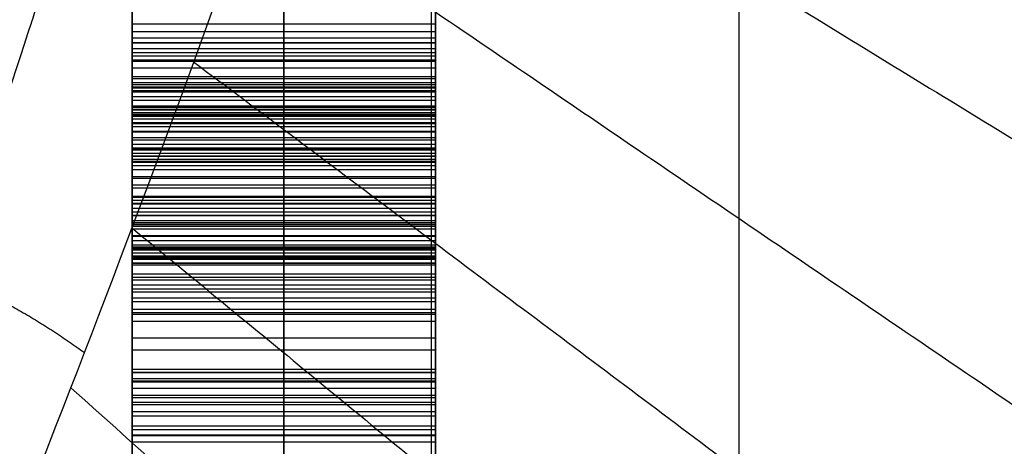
# Model space of a CAD drawing. Header units: millimetres. Extents: x -105 to 152, y -114 to 65.
# Tile 196 of 256: x 103.891 to 105.513, y -49.995 to -49.291. Entities that reach past the tile are written whole.
import ezdxf

# ---------------------------------------------------------------- set-up
doc = ezdxf.new("R2010")
doc.units = ezdxf.units.MM
doc.layers.add('Layer 01', color=7, linetype='Continuous', true_color=0x000000)

# ---------------------------------------------------------------- blocks, each defined once
blk = doc.blocks.new('Block 02')
at = {"layer": 'Layer 01'}
for p, q in [((104.576, -49.9343, -25.3488), (104.576, -46.3977, -25.3488)), ((104.326, -47.6093, -16.59), (104.326, -49.967, -17.4018)), ((104.326, -49.5945, -17.0124), (104.326, -47.6932, -16.3579)), ((104.576, -49.5252, -14.6129), (104.576, -47.9777, -14.6129)), ((104.326, -49.2987, -12.7126), (104.326, -48.7725, -12.5796)), ((104.326, -49.2209, -13.423), (104.326, -49.3303, -12.9922)), ((104.326, -49.3457, -8.4815), (104.326, -49.2229, -9.2204)), ((104.326, -49.2229, -9.2204), (104.326, -49.3396, -9.2399)), ((104.076, -49.2915, -13.8509), (104.076, -49.2915, -14.2022)), ((104.076, -49.2915, -15.1324), (104.076, -49.2915, -15.3764)), ((104.326, -49.5691, -11.6438), (104.326, -49.2987, -12.7126)), ((104.326, -49.3303, -12.9922), (104.326, -51.1641, -13.4564)), ((104.076, -49.442, -12.5501), (104.076, -49.3398, -12.5501)), ((104.576, -49.3457, -9.204), (104.076, -49.3457, -9.204)), ((104.326, -49.3396, -9.2399), (104.326, -49.3517, -9.1682)), ((104.326, -49.4623, -8.501), (104.326, -49.3457, -8.4815)), ((104.326, -49.3947, -12.7369), (104.326, -49.6286, -11.8121)), ((104.326, -50.8299, -13.1003), (104.326, -49.3947, -12.7369)), ((104.576, -49.404, -8.4912), (104.076, -49.404, -8.4912)), ((104.576, -49.4107, -8.0881), (104.076, -49.4107, -8.0881)), ((104.326, -49.4186, -8.0398), (104.326, -49.4028, -8.1364)), ((104.326, -49.4028, -8.1364), (104.326, -51.6389, -9.0679)), ((104.326, -51.7799, -7.9188), (104.326, -49.4186, -8.0398)), ((104.576, -49.4339, -12.1782), (104.076, -49.4339, -12.1782)), ((104.326, -49.4484, -8.5842), (104.326, -49.4623, -8.501)), ((104.576, -49.4553, -8.5426), (104.076, -49.4553, -8.5426)), ((104.326, -49.5644, -7.1593), (104.326, -49.4678, -7.7426)), ((104.326, -49.4678, -7.7426), (104.326, -49.5845, -7.7621)), ((104.576, -50.2389, -12.4562), (104.576, -49.4657, -12.4562)), ((104.576, -49.5117, -12.2745), (104.076, -49.5117, -12.2745)), ((104.326, -49.5055, -9.0278), (104.326, -51.7793, -9.4039)), ((104.576, -49.5161, -7.451), (104.076, -49.5161, -7.451)), ((104.576, -49.5261, -7.7524), (104.076, -49.5261, -7.7524)), ((104.076, -49.6922, -14.7309), (104.076, -49.5315, -14.7309)), ((104.326, -51.6334, -9.1001), (104.326, -49.5504, -8.7556)), ((104.326, -49.6811, -7.1787), (104.326, -49.5644, -7.1593)), ((104.326, -49.6487, -11.6639), (104.326, -49.5691, -11.6438)), ((104.576, -49.5893, -7.7329), (104.076, -49.5893, -7.7329)), ((104.326, -49.5845, -7.7621), (104.326, -49.5942, -7.7037)), ((104.576, -49.6089, -11.6538), (104.076, -49.6089, -11.6538)), ((104.576, -49.6227, -7.169), (104.076, -49.6227, -7.169)), ((104.326, -49.6286, -11.8121), (104.326, -50.8342, -13.0845)), ((104.326, -51.2042, -13.2972), (104.326, -49.6487, -11.6639)), ((104.326, -49.6714, -7.2371), (104.326, -49.6811, -7.1787)), ((104.576, -49.6762, -7.2079), (104.076, -49.6762, -7.2079)), ((104.076, -49.7559, -11.7765), (104.076, -49.7559, -11.9465)), ((104.076, -49.7559, -12.8284), (104.076, -49.7559, -13.0999)), ((104.326, -49.7504, -7.55), (104.326, -51.7853, -7.8866)), ((104.326, -52.043, -7.8095), (104.326, -49.7692, -7.4333)), ((104.326, -49.8837, -16.6332), (104.326, -49.7889, -16.9084)), ((104.576, -49.8363, -16.7708), (104.076, -49.8363, -16.7708)), ((104.326, -49.9615, -16.6599), (104.326, -49.8837, -16.6332)), ((104.326, -49.9147, -16.7954), (104.326, -49.9615, -16.6599)), ((104.576, -49.9226, -16.6466), (104.076, -49.9226, -16.6466)), ((104.576, -49.9381, -16.7277), (104.076, -49.9381, -16.7277)), ((104.326, -49.967, -17.4018), (104.326, -49.9876, -17.3417)), ((104.576, -49.9773, -17.3718), (104.076, -49.9773, -17.3718))]:
    blk.add_line(p, q, dxfattribs=at)
at = {"layer": 'Layer 01', "extrusion": (-1, 1.67332e-29, 9.6609e-30)}
blk.add_arc((0, 0, -104.576), 56, 304.86576, 355.13424, dxfattribs=at)
at = {"layer": 'Layer 01', "extrusion": (-1, 3.09204e-29, 9.24197e-30)}
blk.add_arc((0, 0, -104.576), 56, 304.86576, 355.13424, dxfattribs=at)
at = {"layer": 'Layer 01', "extrusion": (-1, 4.11857e-15, 4.23704e-15)}
blk.add_arc((50.9195, -50.9892, -105.076), 8.5, 90, 134.18773, dxfattribs=at)
at = {"layer": 'Layer 01', "extrusion": (1, 1.22039e-14, 9.56905e-15)}
blk.add_arc((18, 4.5, 105.076), 80.0508, 209.42233, 218.099946, dxfattribs=at)
at = {"layer": 'Layer 01'}
for points in [[(104.576, -55.7982, -4.75), (104.576, -46.9588, -4.75), (104.576, -38.1194, -4.75)], [(104.5689, -40.0716, 4.631), (104.5689, -47.9349, 4.631), (104.5689, -55.7982, 4.631)], [(104.076, -49.967, -17.4018), (104.076, -48.7882, -16.9959), (104.076, -47.6093, -16.59)], [(104.576, -49.967, -17.4018), (104.576, -48.7882, -16.9959), (104.576, -47.6093, -16.59)], [(104.076, -47.6932, -16.3579), (104.076, -48.6438, -16.6851), (104.076, -49.5945, -17.0124)], [(104.576, -47.6932, -16.3579), (104.576, -48.6438, -16.6851), (104.576, -49.5945, -17.0124)], [(104.5711, -48.1703, 30.2188), (106.1979, -48.9585, 29.8342), (107.8248, -49.7468, 29.4496)], [(104.4764, -48.4822, 29.8598), (106.0353, -49.3366, 29.525), (107.5942, -50.191, 29.1901)], [(104.076, -48.7725, -12.5796), (104.076, -49.0356, -12.6461), (104.076, -49.2987, -12.7126)], [(104.576, -48.7725, -12.5796), (104.576, -49.0356, -12.6461), (104.576, -49.2987, -12.7126)], [(104.3789, -48.784, 29.4889), (105.8664, -49.6961, 29.1993), (107.3538, -50.6082, 28.9097)], [(104.279, -49.0766, 29.1049), (105.6923, -50.0384, 28.8564), (107.1056, -51.0001, 28.6079)], [(104.076, -49.3303, -12.9922), (104.076, -49.2756, -13.2076), (104.076, -49.2209, -13.423)], [(104.576, -49.3303, -12.9922), (104.576, -49.2756, -13.2076), (104.576, -49.2209, -13.423)], [(104.076, -49.2229, -9.2204), (104.076, -49.2843, -8.851), (104.076, -49.3457, -8.4815)], [(104.076, -49.3396, -9.2399), (104.076, -49.2813, -9.2301), (104.076, -49.2229, -9.2204)], [(104.576, -49.2229, -9.2204), (104.576, -49.2843, -8.851), (104.576, -49.3457, -8.4815)], [(104.576, -49.3396, -9.2399), (104.576, -49.2813, -9.2301), (104.576, -49.2229, -9.2204)], [(104.576, -49.2987, -12.7126), (104.326, -49.2987, -12.7126), (104.076, -49.2987, -12.7126)], [(104.076, -49.2987, -12.7126), (104.076, -49.4339, -12.1782), (104.076, -49.5691, -11.6438)], [(104.576, -49.2987, -12.7126), (104.576, -49.4339, -12.1782), (104.576, -49.5691, -11.6438)], [(104.076, -49.3106, -14.2216), (104.326, -49.3106, -14.2216), (104.576, -49.3106, -14.2216)], [(104.076, -49.3215, -15.364), (104.326, -49.3215, -15.364), (104.576, -49.3215, -15.364)], [(104.076, -49.3288, -15.1106), (104.326, -49.3288, -15.1106), (104.576, -49.3288, -15.1106)], [(104.576, -49.3303, -12.9922), (104.326, -49.3303, -12.9922), (104.076, -49.3303, -12.9922)], [(104.076, -51.1641, -13.4564), (104.076, -50.2472, -13.2243), (104.076, -49.3303, -12.9922)], [(104.576, -51.1641, -13.4564), (104.576, -50.2472, -13.2243), (104.576, -49.3303, -12.9922)], [(104.576, -49.3396, -9.2399), (104.326, -49.3396, -9.2399), (104.076, -49.3396, -9.2399)], [(104.076, -49.3517, -9.1682), (104.076, -49.3457, -9.204), (104.076, -49.3396, -9.2399)], [(104.576, -49.3457, -8.4815), (104.326, -49.3457, -8.4815), (104.076, -49.3457, -8.4815)], [(104.076, -49.3457, -8.4815), (104.076, -49.404, -8.4912), (104.076, -49.4623, -8.501)], [(104.576, -49.3517, -9.1682), (104.576, -49.3457, -9.204), (104.576, -49.3396, -9.2399)], [(104.576, -49.3457, -8.4815), (104.576, -49.404, -8.4912), (104.576, -49.4623, -8.501)], [(104.576, -49.3517, -9.1682), (104.326, -49.3517, -9.1682), (104.076, -49.3517, -9.1682)], [(104.076, -49.3574, -14.2733), (104.326, -49.3574, -14.2733), (104.576, -49.3574, -14.2733)], [(104.076, -49.3596, -9.1341), (104.326, -49.3596, -9.1341), (104.576, -49.3596, -9.1341)], [(104.1774, -49.3609, 28.707), (105.5146, -50.3643, 28.4957), (106.8517, -51.3677, 28.2844)], [(104.076, -49.3706, -9.1043), (104.326, -49.3706, -9.1043), (104.576, -49.3706, -9.1043)], [(104.076, -49.3707, -15.0808), (104.326, -49.3707, -15.0808), (104.576, -49.3707, -15.0808)], [(104.076, -49.3852, -9.0788), (104.326, -49.3852, -9.0788), (104.576, -49.3852, -9.0788)], [(104.076, -49.3884, -15.3275), (104.326, -49.3884, -15.3275), (104.576, -49.3884, -15.3275)], [(104.076, -49.6286, -11.8121), (104.076, -49.5117, -12.2745), (104.076, -49.3947, -12.7369)], [(104.076, -49.3947, -12.7369), (104.326, -49.3947, -12.7369), (104.576, -49.3947, -12.7369)], [(104.076, -49.3947, -12.7369), (104.076, -50.1123, -12.9186), (104.076, -50.8299, -13.1003)], [(104.076, -49.3981, -14.3237), (104.326, -49.3981, -14.3237), (104.576, -49.3981, -14.3237)], [(104.576, -49.3947, -12.7369), (104.576, -49.5117, -12.2745), (104.576, -49.6286, -11.8121)], [(104.576, -50.8299, -13.1003), (104.576, -50.1123, -12.9186), (104.576, -49.3947, -12.7369)], [(104.576, -49.4028, -8.1364), (104.326, -49.4028, -8.1364), (104.076, -49.4028, -8.1364)], [(104.076, -49.4028, -8.1364), (104.076, -49.4107, -8.0881), (104.076, -49.4186, -8.0398)], [(104.076, -51.6389, -9.0679), (104.076, -50.5208, -8.6021), (104.076, -49.4028, -8.1364)], [(104.076, -49.4034, -9.057), (104.326, -49.4034, -9.057), (104.576, -49.4034, -9.057)], [(104.076, -49.4078, -15.0474), (104.326, -49.4078, -15.0474), (104.576, -49.4078, -15.0474)], [(104.576, -49.4028, -8.1364), (104.576, -49.4107, -8.0881), (104.576, -49.4186, -8.0398)], [(104.576, -51.6389, -9.0679), (104.576, -50.5208, -8.6021), (104.576, -49.4028, -8.1364)], [(104.576, -49.4186, -8.0398), (104.326, -49.4186, -8.0398), (104.076, -49.4186, -8.0398)], [(104.076, -49.4186, -8.0398), (104.076, -50.5992, -7.9793), (104.076, -51.7799, -7.9188)], [(104.076, -49.424, -9.0399), (104.326, -49.424, -9.0399), (104.576, -49.424, -9.0399)], [(104.576, -49.4186, -8.0398), (104.576, -50.5992, -7.9793), (104.576, -51.7799, -7.9188)], [(104.076, -49.4333, -14.3729), (104.326, -49.4333, -14.3729), (104.576, -49.4333, -14.3729)], [(104.076, -49.4358, -14.1864), (104.326, -49.4358, -14.1864), (104.576, -49.4358, -14.1864)], [(104.576, -49.4394, -13.8911), (104.326, -49.4394, -13.8911), (104.076, -49.4394, -13.8911)], [(104.076, -49.44, -15.0103), (104.326, -49.44, -15.0103), (104.576, -49.44, -15.0103)], [(104.076, -49.4441, -8.6231), (104.326, -49.4441, -8.6231), (104.576, -49.4441, -8.6231)], [(104.076, -49.4447, -8.6565), (104.326, -49.4447, -8.6565), (104.576, -49.4447, -8.6565)], [(104.576, -49.4484, -8.5842), (104.326, -49.4484, -8.5842), (104.076, -49.4484, -8.5842)], [(104.076, -49.4623, -8.501), (104.076, -49.4553, -8.5426), (104.076, -49.4484, -8.5842)], [(104.076, -49.4484, -9.0296), (104.326, -49.4484, -9.0296), (104.576, -49.4484, -9.0296)], [(104.576, -49.4623, -8.501), (104.576, -49.4553, -8.5426), (104.576, -49.4484, -8.5842)], [(104.076, -49.4485, -15.2826), (104.326, -49.4485, -15.2826), (104.576, -49.4485, -15.2826)], [(104.076, -49.4502, -8.6839), (104.326, -49.4502, -8.6839), (104.576, -49.4502, -8.6839)], [(104.076, -49.4611, -8.7063), (104.326, -49.4611, -8.7063), (104.576, -49.4611, -8.7063)], [(104.576, -49.4623, -8.501), (104.326, -49.4623, -8.501), (104.076, -49.4623, -8.501)], [(104.076, -49.4625, -14.4215), (104.326, -49.4625, -14.4215), (104.576, -49.4625, -14.4215)], [(104.076, -49.4674, -14.9702), (104.326, -49.4674, -14.9702), (104.576, -49.4674, -14.9702)], [(104.576, -49.4678, -7.7426), (104.326, -49.4678, -7.7426), (104.076, -49.4678, -7.7426)], [(104.076, -49.4678, -7.7426), (104.076, -49.5161, -7.451), (104.076, -49.5644, -7.1593)], [(104.076, -49.5845, -7.7621), (104.076, -49.5261, -7.7524), (104.076, -49.4678, -7.7426)], [(104.076, -49.4751, -9.0254), (104.326, -49.4751, -9.0254), (104.576, -49.4751, -9.0254)], [(104.076, -49.4763, -8.724), (104.326, -49.4763, -8.724), (104.576, -49.4763, -8.724)], [(104.576, -49.4678, -7.7426), (104.576, -49.5161, -7.451), (104.576, -49.5644, -7.1593)], [(104.576, -49.5845, -7.7621), (104.576, -49.5261, -7.7524), (104.576, -49.4678, -7.7426)], [(104.076, -49.4856, -14.4695), (104.326, -49.4856, -14.4695), (104.576, -49.4856, -14.4695)], [(104.076, -49.4892, -14.9265), (104.326, -49.4892, -14.9265), (104.576, -49.4892, -14.9265)], [(104.076, -49.4964, -8.7379), (104.326, -49.4964, -8.7379), (104.576, -49.4964, -8.7379)], [(104.076, -49.5026, -14.5163), (104.326, -49.5026, -14.5163), (104.576, -49.5026, -14.5163)], [(104.076, -49.5032, -15.2285), (104.326, -49.5032, -15.2285), (104.576, -49.5032, -15.2285)], [(104.076, -51.7793, -9.4039), (104.076, -50.6424, -9.2159), (104.076, -49.5055, -9.0278)], [(104.076, -49.5055, -9.0278), (104.326, -49.5055, -9.0278), (104.576, -49.5055, -9.0278)], [(104.576, -49.5063, -14.8797), (104.326, -49.5063, -14.8797), (104.076, -49.5063, -14.8797)], [(104.576, -51.7793, -9.4039), (104.576, -50.6424, -9.2159), (104.576, -49.5055, -9.0278)], [(104.076, -49.5166, -14.2666), (104.326, -49.5166, -14.2666), (104.576, -49.5166, -14.2666)], [(104.076, -49.5213, -8.7483), (104.326, -49.5213, -8.7483), (104.576, -49.5213, -8.7483)], [(104.076, -49.5245, -14.6081), (104.326, -49.5245, -14.6081), (104.576, -49.5245, -14.6081)], [(104.076, -49.5263, -14.7898), (104.326, -49.5263, -14.7898), (104.576, -49.5263, -14.7898)], [(104.076, -49.5318, -14.6992), (104.326, -49.5318, -14.6992), (104.576, -49.5318, -14.6992)], [(104.076, -49.5385, -14.218), (104.326, -49.5385, -14.218), (104.576, -49.5385, -14.218)], [(104.576, -49.5504, -8.7556), (104.326, -49.5504, -8.7556), (104.076, -49.5504, -8.7556)], [(104.076, -49.5504, -8.7556), (104.076, -50.5919, -8.9278), (104.076, -51.6334, -9.1001)], [(104.076, -49.5524, -15.1659), (104.326, -49.5524, -15.1659), (104.576, -49.5524, -15.1659)], [(104.576, -49.5504, -8.7556), (104.576, -50.5919, -8.9278), (104.576, -51.6334, -9.1001)], [(104.576, -49.5644, -7.1593), (104.326, -49.5644, -7.1593), (104.076, -49.5644, -7.1593)], [(104.076, -49.5644, -7.1593), (104.076, -49.6227, -7.169), (104.076, -49.6811, -7.1787)], [(104.576, -49.5691, -11.6438), (104.326, -49.5691, -11.6438), (104.076, -49.5691, -11.6438)], [(104.076, -49.5691, -11.6438), (104.076, -49.6089, -11.6538), (104.076, -49.6487, -11.6639)], [(104.576, -49.5644, -7.1593), (104.576, -49.6227, -7.169), (104.576, -49.6811, -7.1787)], [(104.576, -49.5691, -11.6438), (104.576, -49.6089, -11.6538), (104.576, -49.6487, -11.6639)], [(104.076, -49.5822, -14.3523), (104.326, -49.5822, -14.3523), (104.576, -49.5822, -14.3523)], [(104.576, -49.5845, -7.7621), (104.326, -49.5845, -7.7621), (104.076, -49.5845, -7.7621)], [(104.076, -49.5942, -7.7037), (104.076, -49.5893, -7.7329), (104.076, -49.5845, -7.7621)], [(104.576, -49.5942, -7.7037), (104.326, -49.5942, -7.7037), (104.076, -49.5942, -7.7037)], [(104.576, -49.5942, -7.7037), (104.576, -49.5893, -7.7329), (104.576, -49.5845, -7.7621)], [(104.576, -49.5945, -17.0124), (104.326, -49.5945, -17.0124), (104.076, -49.5945, -17.0124)], [(104.076, -49.595, -15.0936), (104.326, -49.595, -15.0936), (104.576, -49.595, -15.0936)], [(104.076, -49.6021, -7.6673), (104.326, -49.6021, -7.6673), (104.576, -49.6021, -7.6673)], [(104.076, -49.6136, -7.6345), (104.326, -49.6136, -7.6345), (104.576, -49.6136, -7.6345)], [(104.076, -49.6144, -13.9476), (104.326, -49.6144, -13.9476), (104.576, -49.6144, -13.9476)], [(104.076, -49.6255, -17.0202), (104.326, -49.6255, -17.0202), (104.576, -49.6255, -17.0202)], [(104.0758, -49.6346, 28.2984), (105.3361, -50.6715, 28.1205), (106.5965, -51.7084, 27.9426)], [(104.076, -50.8342, -13.0845), (104.076, -50.2314, -12.4483), (104.076, -49.6286, -11.8121)], [(104.076, -49.6286, -11.8121), (104.326, -49.6286, -11.8121), (104.576, -49.6286, -11.8121)], [(104.076, -49.6288, -7.6065), (104.326, -49.6288, -7.6065), (104.576, -49.6288, -7.6065)], [(104.076, -49.632, -14.4428), (104.326, -49.632, -14.4428), (104.576, -49.632, -14.4428)], [(104.076, -49.632, -15.0128), (104.326, -49.632, -15.0128), (104.576, -49.632, -15.0128)], [(104.076, -49.6363, -14.2496), (104.326, -49.6363, -14.2496), (104.576, -49.6363, -14.2496)], [(104.576, -49.6286, -11.8121), (104.576, -50.2314, -12.4483), (104.576, -50.8342, -13.0845)], [(104.076, -49.6471, -7.5828), (104.326, -49.6471, -7.5828), (104.576, -49.6471, -7.5828)], [(104.576, -49.6487, -11.6639), (104.326, -49.6487, -11.6639), (104.076, -49.6487, -11.6639)], [(104.076, -49.6487, -11.6639), (104.076, -50.4265, -12.4805), (104.076, -51.2042, -13.2972)], [(104.076, -49.6553, -17.0227), (104.326, -49.6553, -17.0227), (104.576, -49.6553, -17.0227)], [(104.576, -49.6487, -11.6639), (104.576, -50.4265, -12.4805), (104.576, -51.2042, -13.2972)], [(104.576, -49.663, -14.9228), (104.326, -49.663, -14.9228), (104.076, -49.663, -14.9228)], [(104.076, -49.6659, -7.2826), (104.326, -49.6659, -7.2826), (104.576, -49.6659, -7.2826)], [(104.076, -49.6659, -7.3209), (104.326, -49.6659, -7.3209), (104.576, -49.6659, -7.3209)], [(104.076, -49.6667, -14.5382), (104.326, -49.6667, -14.5382), (104.576, -49.6667, -14.5382)], [(104.076, -49.6683, -7.5646), (104.326, -49.6683, -7.5646), (104.576, -49.6683, -7.5646)], [(104.076, -49.6707, -7.3531), (104.326, -49.6707, -7.3531), (104.576, -49.6707, -7.3531)], [(104.576, -49.6714, -7.2371), (104.326, -49.6714, -7.2371), (104.076, -49.6714, -7.2371)], [(104.076, -49.6811, -7.1787), (104.076, -49.6762, -7.2079), (104.076, -49.6714, -7.2371)], [(104.576, -49.6811, -7.1787), (104.576, -49.6762, -7.2079), (104.576, -49.6714, -7.2371)], [(104.576, -49.6811, -7.1787), (104.326, -49.6811, -7.1787), (104.076, -49.6811, -7.1787)], [(104.076, -49.6811, -7.3787), (104.326, -49.6811, -7.3787), (104.576, -49.6811, -7.3787)], [(104.076, -49.6832, -17.019), (104.326, -49.6832, -17.019), (104.576, -49.6832, -17.019)], [(104.076, -49.6843, -14.828), (104.326, -49.6843, -14.828), (104.576, -49.6843, -14.828)], [(104.076, -49.6861, -14.6354), (104.326, -49.6861, -14.6354), (104.576, -49.6861, -14.6354)], [(104.076, -49.6922, -14.732), (104.326, -49.6922, -14.732), (104.576, -49.6922, -14.732)], [(104.076, -49.6926, -7.5524), (104.326, -49.6926, -7.5524), (104.576, -49.6926, -7.5524)], [(104.076, -49.6957, -7.3987), (104.326, -49.6957, -7.3987), (104.576, -49.6957, -7.3987)], [(104.076, -49.7105, -17.0093), (104.326, -49.7105, -17.0093), (104.576, -49.7105, -17.0093)], [(104.076, -49.7157, -7.4139), (104.326, -49.7157, -7.4139), (104.576, -49.7157, -7.4139)], [(104.076, -49.72, -7.5482), (104.326, -49.72, -7.5482), (104.576, -49.72, -7.5482)], [(104.076, -49.7286, -14.2812), (104.326, -49.7286, -14.2812), (104.576, -49.7286, -14.2812)], [(104.076, -49.7349, -16.9935), (104.326, -49.7349, -16.9935), (104.576, -49.7349, -16.9935)], [(104.076, -49.74, -7.4261), (104.326, -49.74, -7.4261), (104.576, -49.74, -7.4261)], [(104.576, -49.7504, -7.55), (104.326, -49.7504, -7.55), (104.076, -49.7504, -7.55)], [(104.076, -51.7853, -7.8866), (104.076, -50.7678, -7.7183), (104.076, -49.7504, -7.55)], [(104.076, -49.7561, -16.9716), (104.326, -49.7561, -16.9716), (104.576, -49.7561, -16.9716)], [(104.576, -51.7853, -7.8866), (104.576, -50.7678, -7.7183), (104.576, -49.7504, -7.55)], [(104.576, -49.7692, -7.4333), (104.326, -49.7692, -7.4333), (104.076, -49.7692, -7.4333)], [(104.076, -49.7692, -7.4333), (104.076, -50.9061, -7.6214), (104.076, -52.043, -7.8095)], [(104.576, -49.7692, -7.4333), (104.576, -50.9061, -7.6214), (104.576, -52.043, -7.8095)], [(104.076, -49.7743, -16.9431), (104.326, -49.7743, -16.9431), (104.576, -49.7743, -16.9431)], [(104.076, -49.7767, -14.0089), (104.326, -49.7767, -14.0089), (104.576, -49.7767, -14.0089)], [(104.576, -49.7889, -16.9084), (104.326, -49.7889, -16.9084), (104.076, -49.7889, -16.9084)], [(104.076, -49.7889, -16.9084), (104.076, -49.8363, -16.7708), (104.076, -49.8837, -16.6332)], [(104.576, -49.7889, -16.9084), (104.576, -49.8363, -16.7708), (104.576, -49.8837, -16.6332)], [(104.076, -49.8161, -14.3128), (104.326, -49.8161, -14.3128), (104.576, -49.8161, -14.3128)], [(104.076, -49.8673, -17.0391), (104.326, -49.8673, -17.0391), (104.576, -49.8673, -17.0391)], [(104.076, -49.8722, -17.1084), (104.326, -49.8722, -17.1084), (104.576, -49.8722, -17.1084)], [(104.076, -49.8728, -16.9637), (104.326, -49.8728, -16.9637), (104.576, -49.8728, -16.9637)], [(104.576, -49.8837, -16.6332), (104.326, -49.8837, -16.6332), (104.076, -49.8837, -16.6332)], [(104.076, -49.8837, -16.6332), (104.076, -49.9226, -16.6466), (104.076, -49.9615, -16.6599)], [(104.576, -49.8837, -16.6332), (104.576, -49.9226, -16.6466), (104.576, -49.9615, -16.6599)], [(103.9751, -49.8981, 27.8798), (105.1588, -50.9606, 27.7316), (106.3426, -52.023, 27.5835)], [(104.076, -49.8868, -17.1728), (104.326, -49.8868, -17.1728), (104.576, -49.8868, -17.1728)], [(104.076, -49.8886, -16.8823), (104.326, -49.8886, -16.8823), (104.576, -49.8886, -16.8823)], [(104.076, -49.8988, -14.3444), (104.326, -49.8988, -14.3444), (104.576, -49.8988, -14.3444)], [(104.076, -49.9105, -17.2329), (104.326, -49.9105, -17.2329), (104.576, -49.9105, -17.2329)], [(104.576, -49.9147, -16.7954), (104.326, -49.9147, -16.7954), (104.076, -49.9147, -16.7954)], [(104.076, -49.9615, -16.6599), (104.076, -49.9381, -16.7277), (104.076, -49.9147, -16.7954)], [(104.576, -49.9615, -16.6599), (104.576, -49.9381, -16.7277), (104.576, -49.9147, -16.7954)], [(104.076, -49.9255, -14.0758), (104.326, -49.9255, -14.0758), (104.576, -49.9255, -14.0758)], [(104.076, -49.9445, -17.2894), (104.326, -49.9445, -17.2894), (104.576, -49.9445, -17.2894)], [(104.576, -49.9615, -16.6599), (104.326, -49.9615, -16.6599), (104.076, -49.9615, -16.6599)], [(104.076, -49.9876, -17.3417), (104.076, -49.9773, -17.3718), (104.076, -49.967, -17.4018)], [(104.076, -49.967, -17.4018), (104.326, -49.967, -17.4018), (104.576, -49.967, -17.4018)], [(104.576, -49.9876, -17.3417), (104.576, -49.9773, -17.3718), (104.576, -49.967, -17.4018)], [(104.076, -49.976, -14.3766), (104.326, -49.976, -14.3766), (104.576, -49.976, -14.3766)], [(104.576, -49.9876, -17.3417), (104.326, -49.9876, -17.3417), (104.076, -49.9876, -17.3417)]]:
    blk.add_open_spline(points, degree=2, dxfattribs=at)
for points, knots in [([(103.576, -49.4778, 28.301), (103.6735, -49.159, 28.8584), (103.7779, -48.8193, 29.4017), (103.9896, -48.0893, 30.4532), (104.0971, -47.6987, 30.962), (104.2975, -46.8636, 31.9307), (104.3914, -46.4189, 32.3947), (104.5032, -45.693, 33.0355), (104.5353, -45.4377, 33.2339), (104.57, -44.9372, 33.6453), (104.576, -44.6893, 33.8549), (104.576, -44.4445, 34.0688)], [0, 0, 0, 0, 1.947204, 1.947204, 3.894409, 3.894409, 5.841613, 5.841613, 6.815216, 6.815216, 7.788818, 7.788818, 7.788818, 7.788818]), ([(103.7797, -50.397, 27.0121), (104.0147, -49.8009, 28.1109), (104.2888, -49.1096, 29.1483), (104.6598, -47.8772, 30.555), (104.7753, -47.4362, 30.9974), (104.9152, -46.7266, 31.6104), (104.9564, -46.4818, 31.8066), (105.0223, -45.9711, 32.1789), (105.0473, -45.7039, 32.3564), (105.0576, -45.4267, 32.5112)], [-7.629717, -7.629717, -7.629717, -7.629717, -3.814859, -3.814859, -1.907429, -1.907429, -0.953715, -0.953715, 0, 0, 0, 0]), ([(106.9927, -45.4267, 31.5605), (106.9927, -45.5853, 31.523), (106.9868, -45.7431, 31.4797), (106.9654, -46.0572, 31.3832), (106.9498, -46.2135, 31.3301), (106.9102, -46.5247, 31.2147), (106.886, -46.6796, 31.1526), (106.844, -46.9111, 31.0527), (106.829, -46.9882, 31.0182), (106.7974, -47.1408, 30.9477), (106.7807, -47.2165, 30.9116), (106.7286, -47.4411, 30.8008), (106.6907, -47.5882, 30.7236), (106.6098, -47.8774, 30.5628), (106.5667, -48.0196, 30.4791), (106.4757, -48.2992, 30.3049), (106.4279, -48.4367, 30.2144), (106.3279, -48.7073, 30.0264), (106.2756, -48.8408, 29.9285), (106.1689, -49.0998, 29.7284), (106.1141, -49.2261, 29.6255), (106.0025, -49.4722, 29.4145), (105.9457, -49.5922, 29.3062), (105.8302, -49.8264, 29.0839), (105.7717, -49.9406, 28.9698), (105.6533, -50.1635, 28.7358), (105.5934, -50.2726, 28.6154), (105.4734, -50.4842, 28.37), (105.4135, -50.5866, 28.2452), (105.294, -50.7854, 27.9909), (105.2345, -50.8818, 27.8614), (105.057, -51.1626, 27.4659), (104.9402, -51.3387, 27.1928), (104.826, -51.5055, 26.9095)], [0.093236, 0.093236, 0.093236, 0.093236, 0.675957, 0.675957, 1.258679, 1.258679, 1.841401, 1.841401, 2.132762, 2.132762, 2.424123, 2.424123, 3.006845, 3.006845, 3.589567, 3.589567, 4.172289, 4.172289, 4.755011, 4.755011, 5.337733, 5.337733, 5.920455, 5.920455, 6.503177, 6.503177, 7.085899, 7.085899, 7.668621, 7.668621, 8.251343, 8.251343, 9.416787, 9.416787, 9.416787, 9.416787]), ([(104.076, -49.4394, -13.8911), (104.076, -49.3895, -13.877), (104.076, -49.2925, -13.8496), (104.076, -49.149, -13.8183), (104.076, -49.0129, -13.795), (104.076, -48.8837, -13.7829), (104.076, -48.7616, -13.7795), (104.076, -48.6465, -13.7852), (104.076, -48.5382, -13.8009), (104.076, -48.4372, -13.8263), (104.076, -48.3437, -13.8608), (104.076, -48.2581, -13.9047), (104.076, -48.1811, -13.9587), (104.076, -48.1118, -14.0214), (104.076, -48.0517, -14.0943), (104.076, -48.0002, -14.1764), (104.076, -47.9557, -14.2673), (104.076, -47.9343, -14.3327), (104.076, -47.9234, -14.3662)], [-1, -1, -1, -1, -0.91339, -0.831608, -0.754775, -0.682712, -0.615008, -0.550958, -0.490415, -0.432467, -0.377213, -0.324237, -0.272226, -0.220483, -0.168574, -0.114872, -0.058869, 0, 0, 0, 0]), ([(104.326, -47.9234, -14.3662), (104.326, -47.9343, -14.3327), (104.326, -47.9557, -14.2673), (104.326, -48.0002, -14.1764), (104.326, -48.0517, -14.0943), (104.326, -48.1118, -14.0214), (104.326, -48.1811, -13.9587), (104.326, -48.2581, -13.9047), (104.326, -48.3437, -13.8608), (104.326, -48.4372, -13.8263), (104.326, -48.5382, -13.8009), (104.326, -48.6465, -13.7852), (104.326, -48.7616, -13.7795), (104.326, -48.8837, -13.7829), (104.326, -49.0129, -13.795), (104.326, -49.149, -13.8183), (104.326, -49.2925, -13.8496), (104.326, -49.3895, -13.877), (104.326, -49.4394, -13.8911)], [0, 0, 0, 0, 0.058869, 0.114872, 0.168574, 0.220483, 0.272226, 0.324237, 0.377213, 0.432467, 0.490415, 0.550958, 0.615008, 0.682712, 0.754775, 0.831608, 0.91339, 1, 1, 1, 1]), ([(104.576, -47.9234, -14.3662), (104.576, -47.9343, -14.3327), (104.576, -47.9557, -14.2673), (104.576, -48.0002, -14.1764), (104.576, -48.0517, -14.0943), (104.576, -48.1118, -14.0214), (104.576, -48.1811, -13.9587), (104.576, -48.2581, -13.9047), (104.576, -48.3437, -13.8608), (104.576, -48.4372, -13.8263), (104.576, -48.5382, -13.8009), (104.576, -48.6465, -13.7852), (104.576, -48.7616, -13.7795), (104.576, -48.8837, -13.7829), (104.576, -49.0129, -13.795), (104.576, -49.149, -13.8183), (104.576, -49.2925, -13.8496), (104.576, -49.3895, -13.877), (104.576, -49.4394, -13.8911)], [0, 0, 0, 0, 0.058869, 0.114872, 0.168574, 0.220483, 0.272226, 0.324237, 0.377213, 0.432467, 0.490415, 0.550958, 0.615008, 0.682712, 0.754775, 0.831608, 0.91339, 1, 1, 1, 1]), ([(104.076, -48.6319, -15.3865), (104.076, -48.6579, -15.3937), (104.076, -48.7096, -15.4081), (104.076, -48.788, -15.4232), (104.076, -48.866, -15.4324), (104.076, -48.9436, -15.4354), (104.076, -49.0207, -15.4329), (104.076, -49.0976, -15.4252), (104.076, -49.1738, -15.4108), (104.076, -49.2492, -15.3921), (104.076, -49.3221, -15.366), (104.076, -49.389, -15.3292), (104.076, -49.4502, -15.2835), (104.076, -49.5049, -15.2288), (104.076, -49.555, -15.1659), (104.076, -49.5968, -15.0926), (104.076, -49.6346, -15.0115), (104.076, -49.6533, -14.9531), (104.076, -49.663, -14.9228)], [-1, -1, -1, -1, -0.9366229, -0.8741985, -0.8129732, -0.7525924, -0.6922285, -0.6320517, -0.5716709, -0.510372, -0.4500978, -0.3905716, -0.3318527, -0.2717209, -0.2094703, -0.1438812, -0.074368, 0, 0, 0, 0]), ([(104.326, -49.663, -14.9228), (104.326, -49.6533, -14.9531), (104.326, -49.6346, -15.0115), (104.326, -49.5968, -15.0926), (104.326, -49.555, -15.1659), (104.326, -49.5049, -15.2288), (104.326, -49.4502, -15.2835), (104.326, -49.389, -15.3292), (104.326, -49.3221, -15.366), (104.326, -49.2492, -15.3921), (104.326, -49.1738, -15.4108), (104.326, -49.0976, -15.4252), (104.326, -49.0207, -15.4329), (104.326, -48.9436, -15.4354), (104.326, -48.866, -15.4324), (104.326, -48.788, -15.4232), (104.326, -48.7096, -15.4081), (104.326, -48.6579, -15.3937), (104.326, -48.6319, -15.3865)], [0, 0, 0, 0, 0.074368, 0.1438812, 0.2094703, 0.2717209, 0.3318527, 0.3905716, 0.4500978, 0.510372, 0.5716709, 0.6320517, 0.6922285, 0.7525924, 0.8129732, 0.8741985, 0.9366229, 1, 1, 1, 1]), ([(104.576, -49.663, -14.9228), (104.576, -49.6533, -14.9531), (104.576, -49.6346, -15.0115), (104.576, -49.5968, -15.0926), (104.576, -49.555, -15.1659), (104.576, -49.5049, -15.2288), (104.576, -49.4502, -15.2835), (104.576, -49.389, -15.3292), (104.576, -49.3221, -15.366), (104.576, -49.2492, -15.3921), (104.576, -49.1738, -15.4108), (104.576, -49.0976, -15.4252), (104.576, -49.0207, -15.4329), (104.576, -48.9436, -15.4354), (104.576, -48.866, -15.4324), (104.576, -48.788, -15.4232), (104.576, -48.7096, -15.4081), (104.576, -48.6579, -15.3937), (104.576, -48.6319, -15.3865)], [0, 0, 0, 0, 0.074368, 0.1438812, 0.2094703, 0.2717209, 0.3318527, 0.3905716, 0.4500978, 0.510372, 0.5716709, 0.6320517, 0.6922285, 0.7525924, 0.8129732, 0.8741985, 0.9366229, 1, 1, 1, 1]), ([(104.076, -49.5063, -14.8797), (104.076, -49.5009, -14.8954), (104.076, -49.4904, -14.9266), (104.076, -49.4684, -14.9707), (104.076, -49.4406, -15.011), (104.076, -49.4084, -15.0483), (104.076, -49.371, -15.0819), (104.076, -49.3286, -15.1117), (104.076, -49.2815, -15.1387), (104.076, -49.2294, -15.1616), (104.076, -49.173, -15.1798), (104.076, -49.1132, -15.1924), (104.076, -49.0501, -15.2), (104.076, -48.9838, -15.2005), (104.076, -48.9143, -15.1975), (104.076, -48.8418, -15.1861), (104.076, -48.7657, -15.1716), (104.076, -48.7146, -15.157), (104.076, -48.6884, -15.1495)], [-1, -1, -1, -1, -0.948135, -0.897177, -0.84661, -0.795457, -0.743464, -0.689892, -0.633752, -0.574235, -0.512376, -0.448931, -0.383289, -0.314278, -0.242013, -0.165919, -0.085223, 0, 0, 0, 0]), ([(104.326, -48.6884, -15.1495), (104.326, -48.7146, -15.157), (104.326, -48.7657, -15.1716), (104.326, -48.8418, -15.1861), (104.326, -48.9143, -15.1975), (104.326, -48.9838, -15.2005), (104.326, -49.0501, -15.2), (104.326, -49.1132, -15.1924), (104.326, -49.173, -15.1798), (104.326, -49.2294, -15.1616), (104.326, -49.2815, -15.1387), (104.326, -49.3286, -15.1117), (104.326, -49.371, -15.0819), (104.326, -49.4084, -15.0483), (104.326, -49.4406, -15.011), (104.326, -49.4684, -14.9707), (104.326, -49.4904, -14.9266), (104.326, -49.5009, -14.8954), (104.326, -49.5063, -14.8797)], [0, 0, 0, 0, 0.085223, 0.165919, 0.242013, 0.314278, 0.383289, 0.448931, 0.512376, 0.574235, 0.633752, 0.689892, 0.743464, 0.795457, 0.84661, 0.897177, 0.948135, 1, 1, 1, 1]), ([(104.576, -49.5063, -14.8797), (104.576, -49.5009, -14.8954), (104.576, -49.4904, -14.9266), (104.576, -49.4684, -14.9707), (104.576, -49.4406, -15.011), (104.576, -49.4084, -15.0483), (104.576, -49.371, -15.0819), (104.576, -49.3286, -15.1117), (104.576, -49.2815, -15.1387), (104.576, -49.2294, -15.1616), (104.576, -49.173, -15.1798), (104.576, -49.1132, -15.1924), (104.576, -49.0501, -15.2), (104.576, -48.9838, -15.2005), (104.576, -48.9143, -15.1975), (104.576, -48.8418, -15.1861), (104.576, -48.7657, -15.1716), (104.576, -48.7146, -15.157), (104.576, -48.6884, -15.1495)], [-1, -1, -1, -1, -0.948135, -0.897177, -0.84661, -0.795457, -0.743464, -0.689892, -0.633752, -0.574235, -0.512376, -0.448931, -0.383289, -0.314278, -0.242013, -0.165919, -0.085223, 0, 0, 0, 0]), ([(104.076, -49.1994, -14.1159), (104.076, -49.219, -14.1336), (104.076, -49.2569, -14.1679), (104.076, -49.31, -14.22), (104.076, -49.3568, -14.2716), (104.076, -49.3976, -14.3222), (104.076, -49.4333, -14.3714), (104.076, -49.4627, -14.4201), (104.076, -49.486, -14.4681), (104.076, -49.5082, -14.5301), (104.076, -49.5269, -14.6068), (104.076, -49.5336, -14.6989), (104.076, -49.5294, -14.7908), (104.076, -49.514, -14.8499), (104.076, -49.5063, -14.8797)], [-1, -1, -1, -1, -0.909754, -0.824981, -0.745503, -0.671585, -0.602548, -0.537897, -0.477148, -0.42037, -0.312798, -0.20852, -0.105079, 0, 0, 0, 0]), ([(104.326, -49.5063, -14.8797), (104.326, -49.514, -14.8499), (104.326, -49.5294, -14.7908), (104.326, -49.5336, -14.6989), (104.326, -49.5269, -14.6068), (104.326, -49.5082, -14.5301), (104.326, -49.486, -14.4681), (104.326, -49.4627, -14.4201), (104.326, -49.4333, -14.3714), (104.326, -49.3976, -14.3222), (104.326, -49.3568, -14.2716), (104.326, -49.31, -14.22), (104.326, -49.2569, -14.1679), (104.326, -49.219, -14.1336), (104.326, -49.1994, -14.1159)], [0, 0, 0, 0, 0.105079, 0.20852, 0.312798, 0.42037, 0.477148, 0.537897, 0.602548, 0.671585, 0.745503, 0.824981, 0.909754, 1, 1, 1, 1]), ([(104.576, -49.1994, -14.1159), (104.576, -49.219, -14.1336), (104.576, -49.2569, -14.1679), (104.576, -49.31, -14.22), (104.576, -49.3568, -14.2716), (104.576, -49.3976, -14.3222), (104.576, -49.4333, -14.3714), (104.576, -49.4627, -14.4201), (104.576, -49.486, -14.4681), (104.576, -49.5082, -14.5301), (104.576, -49.5269, -14.6068), (104.576, -49.5336, -14.6989), (104.576, -49.5294, -14.7908), (104.576, -49.514, -14.8499), (104.576, -49.5063, -14.8797)], [-1, -1, -1, -1, -0.909754, -0.824981, -0.745503, -0.671585, -0.602548, -0.537897, -0.477148, -0.42037, -0.312798, -0.20852, -0.105079, 0, 0, 0, 0]), ([(104.076, -49.5055, -9.0278), (104.076, -49.4953, -9.0264), (104.076, -49.4762, -9.0239), (104.076, -49.4483, -9.0286), (104.076, -49.4231, -9.0387), (104.076, -49.4025, -9.0569), (104.076, -49.3843, -9.0786), (104.076, -49.3695, -9.1047), (104.076, -49.3586, -9.135), (104.076, -49.3541, -9.1567), (104.076, -49.3517, -9.1682)], [0, 0, 0, 0, 0.129563, 0.244644, 0.356908, 0.470677, 0.59172, 0.716669, 0.851506, 1, 1, 1, 1]), ([(104.326, -49.5055, -9.0278), (104.326, -49.4953, -9.0264), (104.326, -49.4762, -9.0239), (104.326, -49.4483, -9.0286), (104.326, -49.4231, -9.0387), (104.326, -49.4025, -9.0569), (104.326, -49.3843, -9.0786), (104.326, -49.3695, -9.1047), (104.326, -49.3586, -9.135), (104.326, -49.3541, -9.1567), (104.326, -49.3517, -9.1682)], [0, 0, 0, 0, 0.129563, 0.244644, 0.356908, 0.470677, 0.59172, 0.716669, 0.851506, 1, 1, 1, 1]), ([(104.576, -49.5055, -9.0278), (104.576, -49.4953, -9.0264), (104.576, -49.4762, -9.0239), (104.576, -49.4483, -9.0286), (104.576, -49.4231, -9.0387), (104.576, -49.4025, -9.0569), (104.576, -49.3843, -9.0786), (104.576, -49.3695, -9.1047), (104.576, -49.3586, -9.135), (104.576, -49.3541, -9.1567), (104.576, -49.3517, -9.1682)], [0, 0, 0, 0, 0.129563, 0.244644, 0.356908, 0.470677, 0.59172, 0.716669, 0.851506, 1, 1, 1, 1]), ([(104.076, -49.663, -14.9228), (104.076, -49.671, -14.8914), (104.076, -49.687, -14.8288), (104.076, -49.6945, -14.7318), (104.076, -49.6881, -14.6344), (104.076, -49.669, -14.5368), (104.076, -49.6342, -14.4411), (104.076, -49.5835, -14.3496), (104.076, -49.5175, -14.263), (104.076, -49.4635, -14.2124), (104.076, -49.4358, -14.1864)], [-1, -1, -1, -1, -0.880954, -0.762908, -0.644281, -0.522785, -0.398415, -0.271777, -0.139528, 0, 0, 0, 0]), ([(104.076, -49.4358, -14.1864), (104.076, -49.47, -14.1968), (104.076, -49.5371, -14.2172), (104.076, -49.6347, -14.2488), (104.076, -49.7273, -14.2804), (104.076, -49.8148, -14.312), (104.076, -49.8975, -14.3433), (104.076, -49.9747, -14.3757), (104.076, -50.0471, -14.4078), (104.076, -50.1144, -14.4399), (104.076, -50.1768, -14.472), (104.076, -50.2336, -14.5051), (104.076, -50.2863, -14.5368), (104.076, -50.3331, -14.5702), (104.076, -50.3757, -14.6022), (104.076, -50.4123, -14.6357), (104.076, -50.4451, -14.668), (104.076, -50.4796, -14.7124), (104.076, -50.5165, -14.7671), (104.076, -50.552, -14.834), (104.076, -50.5799, -14.9007), (104.076, -50.5979, -14.9682), (104.076, -50.6089, -15.0354), (104.076, -50.6098, -15.1029), (104.076, -50.6028, -15.1705), (104.076, -50.5913, -15.2146), (104.076, -50.5854, -15.237)], [-1, -1, -1, -1, -0.938249, -0.879162, -0.823058, -0.769589, -0.71874, -0.67068, -0.625186, -0.582228, -0.542085, -0.504225, -0.468946, -0.436101, -0.405226, -0.377035, -0.35061, -0.326012, -0.280197, -0.237077, -0.195571, -0.155752, -0.11688, -0.078458, -0.039814, 0, 0, 0, 0]), ([(104.076, -50.651, -15.3026), (104.076, -50.6607, -15.2661), (104.076, -50.6796, -15.1948), (104.076, -50.6913, -15.086), (104.076, -50.6906, -14.9796), (104.076, -50.6751, -14.8751), (104.076, -50.6456, -14.7731), (104.076, -50.6025, -14.6731), (104.076, -50.5455, -14.5755), (104.076, -50.4744, -14.4807), (104.076, -50.3907, -14.389), (104.076, -50.2931, -14.3024), (104.076, -50.1826, -14.2211), (104.076, -50.0594, -14.1445), (104.076, -49.9233, -14.0728), (104.076, -49.7741, -14.0061), (104.076, -49.6117, -13.9448), (104.076, -49.4979, -13.9093), (104.076, -49.4394, -13.8911)], [-1, -1, -1, -1, -0.945771, -0.893849, -0.843125, -0.793039, -0.742388, -0.690679, -0.636734, -0.580067, -0.520439, -0.458299, -0.392653, -0.323256, -0.249713, -0.17143, -0.088219, 0, 0, 0, 0]), ([(104.076, -49.4484, -8.5842), (104.076, -49.4466, -8.5971), (104.076, -49.4433, -8.6211), (104.076, -49.4437, -8.6547), (104.076, -49.4487, -8.6833), (104.076, -49.4599, -8.7064), (104.076, -49.4759, -8.725), (104.076, -49.4967, -8.7392), (104.076, -49.522, -8.7493), (104.076, -49.5406, -8.7534), (104.076, -49.5504, -8.7556)], [0, 0, 0, 0, 0.169961, 0.315179, 0.436327, 0.544949, 0.646026, 0.752214, 0.869385, 1, 1, 1, 1]), ([(104.326, -49.4358, -14.1864), (104.326, -49.4635, -14.2124), (104.326, -49.5175, -14.263), (104.326, -49.5835, -14.3496), (104.326, -49.6342, -14.4411), (104.326, -49.669, -14.5368), (104.326, -49.6881, -14.6344), (104.326, -49.6945, -14.7318), (104.326, -49.687, -14.8288), (104.326, -49.671, -14.8914), (104.326, -49.663, -14.9228)], [0, 0, 0, 0, 0.139528, 0.271777, 0.398415, 0.522785, 0.644281, 0.762908, 0.880954, 1, 1, 1, 1]), ([(104.326, -50.5854, -15.237), (104.326, -50.5913, -15.2146), (104.326, -50.6028, -15.1705), (104.326, -50.6098, -15.1029), (104.326, -50.6089, -15.0354), (104.326, -50.5979, -14.9682), (104.326, -50.5799, -14.9007), (104.326, -50.552, -14.834), (104.326, -50.5165, -14.7671), (104.326, -50.4796, -14.7124), (104.326, -50.4451, -14.668), (104.326, -50.4123, -14.6357), (104.326, -50.3757, -14.6022), (104.326, -50.3331, -14.5702), (104.326, -50.2863, -14.5368), (104.326, -50.2336, -14.5051), (104.326, -50.1768, -14.472), (104.326, -50.1144, -14.4399), (104.326, -50.0471, -14.4078), (104.326, -49.9747, -14.3757), (104.326, -49.8975, -14.3433), (104.326, -49.8148, -14.312), (104.326, -49.7273, -14.2804), (104.326, -49.6347, -14.2488), (104.326, -49.5371, -14.2172), (104.326, -49.47, -14.1968), (104.326, -49.4358, -14.1864)], [0, 0, 0, 0, 0.039814, 0.078458, 0.11688, 0.155752, 0.195571, 0.237077, 0.280197, 0.326012, 0.35061, 0.377035, 0.405226, 0.436101, 0.468946, 0.504225, 0.542085, 0.582228, 0.625186, 0.67068, 0.71874, 0.769589, 0.823058, 0.879162, 0.938249, 1, 1, 1, 1]), ([(104.326, -49.4394, -13.8911), (104.326, -49.4979, -13.9093), (104.326, -49.6117, -13.9448), (104.326, -49.7741, -14.0061), (104.326, -49.9233, -14.0728), (104.326, -50.0594, -14.1445), (104.326, -50.1826, -14.2211), (104.326, -50.2931, -14.3024), (104.326, -50.3907, -14.389), (104.326, -50.4744, -14.4807), (104.326, -50.5455, -14.5755), (104.326, -50.6025, -14.6731), (104.326, -50.6456, -14.7731), (104.326, -50.6751, -14.8751), (104.326, -50.6906, -14.9796), (104.326, -50.6913, -15.086), (104.326, -50.6796, -15.1948), (104.326, -50.6607, -15.2661), (104.326, -50.651, -15.3026)], [0, 0, 0, 0, 0.088219, 0.17143, 0.249713, 0.323256, 0.392653, 0.458299, 0.520439, 0.580067, 0.636734, 0.690679, 0.742388, 0.793039, 0.843125, 0.893849, 0.945771, 1, 1, 1, 1]), ([(104.326, -49.4484, -8.5842), (104.326, -49.4466, -8.5971), (104.326, -49.4433, -8.6211), (104.326, -49.4437, -8.6547), (104.326, -49.4487, -8.6833), (104.326, -49.4599, -8.7064), (104.326, -49.4759, -8.725), (104.326, -49.4967, -8.7392), (104.326, -49.522, -8.7493), (104.326, -49.5406, -8.7534), (104.326, -49.5504, -8.7556)], [0, 0, 0, 0, 0.169961, 0.315179, 0.436327, 0.544949, 0.646026, 0.752214, 0.869385, 1, 1, 1, 1]), ([(104.576, -49.4358, -14.1864), (104.576, -49.4635, -14.2124), (104.576, -49.5175, -14.263), (104.576, -49.5835, -14.3496), (104.576, -49.6342, -14.4411), (104.576, -49.669, -14.5368), (104.576, -49.6881, -14.6344), (104.576, -49.6945, -14.7318), (104.576, -49.687, -14.8288), (104.576, -49.671, -14.8914), (104.576, -49.663, -14.9228)], [0, 0, 0, 0, 0.139528, 0.271777, 0.398415, 0.522785, 0.644281, 0.762908, 0.880954, 1, 1, 1, 1]), ([(104.576, -50.5854, -15.237), (104.576, -50.5913, -15.2146), (104.576, -50.6028, -15.1705), (104.576, -50.6098, -15.1029), (104.576, -50.6089, -15.0354), (104.576, -50.5979, -14.9682), (104.576, -50.5799, -14.9007), (104.576, -50.552, -14.834), (104.576, -50.5165, -14.7671), (104.576, -50.4796, -14.7124), (104.576, -50.4451, -14.668), (104.576, -50.4123, -14.6357), (104.576, -50.3757, -14.6022), (104.576, -50.3331, -14.5702), (104.576, -50.2863, -14.5368), (104.576, -50.2336, -14.5051), (104.576, -50.1768, -14.472), (104.576, -50.1144, -14.4399), (104.576, -50.0471, -14.4078), (104.576, -49.9747, -14.3757), (104.576, -49.8975, -14.3433), (104.576, -49.8148, -14.312), (104.576, -49.7273, -14.2804), (104.576, -49.6347, -14.2488), (104.576, -49.5371, -14.2172), (104.576, -49.47, -14.1968), (104.576, -49.4358, -14.1864)], [0, 0, 0, 0, 0.039814, 0.078458, 0.11688, 0.155752, 0.195571, 0.237077, 0.280197, 0.326012, 0.35061, 0.377035, 0.405226, 0.436101, 0.468946, 0.504225, 0.542085, 0.582228, 0.625186, 0.67068, 0.71874, 0.769589, 0.823058, 0.879162, 0.938249, 1, 1, 1, 1]), ([(104.576, -49.4394, -13.8911), (104.576, -49.4979, -13.9093), (104.576, -49.6117, -13.9448), (104.576, -49.7741, -14.0061), (104.576, -49.9233, -14.0728), (104.576, -50.0594, -14.1445), (104.576, -50.1826, -14.2211), (104.576, -50.2931, -14.3024), (104.576, -50.3907, -14.389), (104.576, -50.4744, -14.4807), (104.576, -50.5455, -14.5755), (104.576, -50.6025, -14.6731), (104.576, -50.6456, -14.7731), (104.576, -50.6751, -14.8751), (104.576, -50.6906, -14.9796), (104.576, -50.6913, -15.086), (104.576, -50.6796, -15.1948), (104.576, -50.6607, -15.2661), (104.576, -50.651, -15.3026)], [0, 0, 0, 0, 0.088219, 0.17143, 0.249713, 0.323256, 0.392653, 0.458299, 0.520439, 0.580067, 0.636734, 0.690679, 0.742388, 0.793039, 0.843125, 0.893849, 0.945771, 1, 1, 1, 1]), ([(104.576, -49.4484, -8.5842), (104.576, -49.4466, -8.5971), (104.576, -49.4433, -8.6211), (104.576, -49.4437, -8.6547), (104.576, -49.4487, -8.6833), (104.576, -49.4599, -8.7064), (104.576, -49.4759, -8.725), (104.576, -49.4967, -8.7392), (104.576, -49.522, -8.7493), (104.576, -49.5406, -8.7534), (104.576, -49.5504, -8.7556)], [0, 0, 0, 0, 0.169961, 0.315179, 0.436327, 0.544949, 0.646026, 0.752214, 0.869385, 1, 1, 1, 1]), ([(104.076, -49.7504, -7.55), (104.076, -49.7402, -7.549), (104.076, -49.721, -7.547), (104.076, -49.6923, -7.5508), (104.076, -49.6675, -7.5639), (104.076, -49.6458, -7.5826), (104.076, -49.6279, -7.6067), (104.076, -49.6124, -7.635), (104.076, -49.601, -7.6679), (104.076, -49.5965, -7.6915), (104.076, -49.5942, -7.7037)], [0, 0, 0, 0, 0.123178, 0.235171, 0.345147, 0.458508, 0.579507, 0.708254, 0.849028, 1, 1, 1, 1]), ([(104.326, -49.7504, -7.55), (104.326, -49.7402, -7.549), (104.326, -49.721, -7.547), (104.326, -49.6923, -7.5508), (104.326, -49.6675, -7.5639), (104.326, -49.6458, -7.5826), (104.326, -49.6279, -7.6067), (104.326, -49.6124, -7.635), (104.326, -49.601, -7.6679), (104.326, -49.5965, -7.6915), (104.326, -49.5942, -7.7037)], [0, 0, 0, 0, 0.123178, 0.235171, 0.345147, 0.458508, 0.579507, 0.708254, 0.849028, 1, 1, 1, 1]), ([(104.576, -49.7504, -7.55), (104.576, -49.7402, -7.549), (104.576, -49.721, -7.547), (104.576, -49.6923, -7.5508), (104.576, -49.6675, -7.5639), (104.576, -49.6458, -7.5826), (104.576, -49.6279, -7.6067), (104.576, -49.6124, -7.635), (104.576, -49.601, -7.6679), (104.576, -49.5965, -7.6915), (104.576, -49.5942, -7.7037)], [0, 0, 0, 0, 0.123178, 0.235171, 0.345147, 0.458508, 0.579507, 0.708254, 0.849028, 1, 1, 1, 1]), ([(104.076, -49.5945, -17.0124), (104.076, -49.6047, -17.0153), (104.076, -49.6246, -17.0211), (104.076, -49.6547, -17.0238), (104.076, -49.6837, -17.0199), (104.076, -49.7111, -17.0104), (104.076, -49.736, -16.994), (104.076, -49.7577, -16.9714), (104.076, -49.776, -16.9425), (104.076, -49.7845, -16.9202), (104.076, -49.7889, -16.9084)], [0, 0, 0, 0, 0.127911, 0.247393, 0.360136, 0.476209, 0.592154, 0.71418, 0.849692, 1, 1, 1, 1]), ([(104.326, -49.5945, -17.0124), (104.326, -49.6047, -17.0153), (104.326, -49.6246, -17.0211), (104.326, -49.6547, -17.0238), (104.326, -49.6837, -17.0199), (104.326, -49.7111, -17.0104), (104.326, -49.736, -16.994), (104.326, -49.7577, -16.9714), (104.326, -49.776, -16.9425), (104.326, -49.7845, -16.9202), (104.326, -49.7889, -16.9084)], [0, 0, 0, 0, 0.127911, 0.247393, 0.360136, 0.476209, 0.592154, 0.71418, 0.849692, 1, 1, 1, 1]), ([(104.576, -49.5945, -17.0124), (104.576, -49.6047, -17.0153), (104.576, -49.6246, -17.0211), (104.576, -49.6547, -17.0238), (104.576, -49.6837, -17.0199), (104.576, -49.7111, -17.0104), (104.576, -49.736, -16.994), (104.576, -49.7577, -16.9714), (104.576, -49.776, -16.9425), (104.576, -49.7845, -16.9202), (104.576, -49.7889, -16.9084)], [0, 0, 0, 0, 0.127911, 0.247393, 0.360136, 0.476209, 0.592154, 0.71418, 0.849692, 1, 1, 1, 1]), ([(104.076, -49.6714, -7.2371), (104.076, -49.6691, -7.2522), (104.076, -49.665, -7.28), (104.076, -49.6651, -7.319), (104.076, -49.669, -7.3518), (104.076, -49.6798, -7.3783), (104.076, -49.6947, -7.3999), (104.076, -49.716, -7.4147), (104.076, -49.7405, -7.4277), (104.076, -49.7593, -7.4314), (104.076, -49.7692, -7.4333)], [0, 0, 0, 0, 0.182524, 0.334753, 0.464268, 0.573752, 0.672349, 0.772386, 0.880447, 1, 1, 1, 1]), ([(104.326, -49.6714, -7.2371), (104.326, -49.6691, -7.2522), (104.326, -49.665, -7.28), (104.326, -49.6651, -7.319), (104.326, -49.669, -7.3518), (104.326, -49.6798, -7.3783), (104.326, -49.6947, -7.3999), (104.326, -49.716, -7.4147), (104.326, -49.7405, -7.4277), (104.326, -49.7593, -7.4314), (104.326, -49.7692, -7.4333)], [0, 0, 0, 0, 0.182524, 0.334753, 0.464268, 0.573752, 0.672349, 0.772386, 0.880447, 1, 1, 1, 1]), ([(104.576, -49.6714, -7.2371), (104.576, -49.6691, -7.2522), (104.576, -49.665, -7.28), (104.576, -49.6651, -7.319), (104.576, -49.669, -7.3518), (104.576, -49.6798, -7.3783), (104.576, -49.6947, -7.3999), (104.576, -49.716, -7.4147), (104.576, -49.7405, -7.4277), (104.576, -49.7593, -7.4314), (104.576, -49.7692, -7.4333)], [0, 0, 0, 0, 0.182524, 0.334753, 0.464268, 0.573752, 0.672349, 0.772386, 0.880447, 1, 1, 1, 1]), ([(104.076, -49.9147, -16.7954), (104.076, -49.9054, -16.8242), (104.076, -49.8875, -16.8793), (104.076, -49.8717, -16.9611), (104.076, -49.8655, -17.037), (104.076, -49.8703, -17.1075), (104.076, -49.8851, -17.1728), (104.076, -49.909, -17.2341), (104.076, -49.9433, -17.2911), (104.076, -49.9727, -17.3247), (104.076, -49.9876, -17.3417)], [0, 0, 0, 0, 0.155612, 0.297858, 0.427419, 0.54651, 0.659769, 0.770654, 0.883783, 1, 1, 1, 1]), ([(104.326, -49.9147, -16.7954), (104.326, -49.9054, -16.8242), (104.326, -49.8875, -16.8793), (104.326, -49.8717, -16.9611), (104.326, -49.8655, -17.037), (104.326, -49.8703, -17.1075), (104.326, -49.8851, -17.1728), (104.326, -49.909, -17.2341), (104.326, -49.9433, -17.2911), (104.326, -49.9727, -17.3247), (104.326, -49.9876, -17.3417)], [0, 0, 0, 0, 0.155612, 0.297858, 0.427419, 0.54651, 0.659769, 0.770654, 0.883783, 1, 1, 1, 1]), ([(104.576, -49.9147, -16.7954), (104.576, -49.9054, -16.8242), (104.576, -49.8875, -16.8793), (104.576, -49.8717, -16.9611), (104.576, -49.8655, -17.037), (104.576, -49.8703, -17.1075), (104.576, -49.8851, -17.1728), (104.576, -49.909, -17.2341), (104.576, -49.9433, -17.2911), (104.576, -49.9727, -17.3247), (104.576, -49.9876, -17.3417)], [0, 0, 0, 0, 0.155612, 0.297858, 0.427419, 0.54651, 0.659769, 0.770654, 0.883783, 1, 1, 1, 1])]:
    blk.add_open_spline(points, degree=3, knots=knots, dxfattribs=at)
blk.add_rational_spline([(103.6078, -50.1959, 27.1207), (103.6134, -50.1793, 27.1516), (103.619, -50.1627, 27.1825), (103.6406, -50.0992, 27.2997), (103.6567, -50.0519, 27.3855), (103.7055, -49.9087, 27.6419), (103.7386, -49.8112, 27.8112), (103.8395, -49.5121, 28.3144), (103.9087, -49.3037, 28.6437), (104.0475, -48.8696, 29.2848), (104.1171, -48.6436, 29.5968), (104.253, -48.1717, 30.2042), (104.3195, -47.9248, 30.5003), (104.4431, -47.4156, 31.0679), (104.5005, -47.1526, 31.3405), (104.6011, -46.6087, 31.8614), (104.6444, -46.3275, 32.1103), (104.6922, -45.8929, 32.4584), (104.7052, -45.7465, 32.5695), (104.7163, -45.5644, 32.6987), (104.7183, -45.528, 32.7242), (104.7209, -45.4733, 32.7616), (104.7219, -45.4527, 32.7753), (104.7238, -45.4125, 32.8024), (104.7246, -45.3924, 32.816), (104.7255, -45.3653, 32.8344), (104.7258, -45.3583, 32.8392), (104.726, -45.3513, 32.8439)], [0.985538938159, 0.985461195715, 0.985383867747, 0.985084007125, 0.98486014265, 0.984179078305, 0.98371238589, 0.982272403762, 0.98125769, 0.979107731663, 0.977973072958, 0.975525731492, 0.974210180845, 0.971327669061, 0.969761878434, 0.966154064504, 0.964135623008, 0.960263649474, 0.958838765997, 0.956744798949, 0.956309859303, 0.955629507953, 0.955461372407, 0.955100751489, 0.954920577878, 0.954677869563, 0.954615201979, 0.954552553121], degree=3, knots=[0.188247, 0.188247, 0.188247, 0.188247, 0.293223, 0.293223, 0.586445, 0.586445, 1.17289, 1.17289, 2.345781, 2.345781, 3.518671, 3.518671, 4.691561, 4.691561, 5.864452, 5.864452, 7.037342, 7.037342, 7.623787, 7.623787, 7.770398, 7.770398, 7.843704, 7.843704, 7.91701, 7.91701, 7.942535, 7.942535, 7.942535, 7.942535], dxfattribs=at)
blk.add_rational_spline([(103.5473, -49.6406, 28.0146), (103.7915, -49.6905, 27.9609), (103.9975, -49.84, 27.9743)], [0.997409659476, 0.967788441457, 1.00005619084], degree=2, dxfattribs=at)

msp = doc.modelspace()

# ---------------------------------------------------------------- block references
at = {"layer": 'Layer 01'}
msp.add_blockref('Block 02', (0, 0), dxfattribs=at)

doc.saveas('drawing.dxf')
